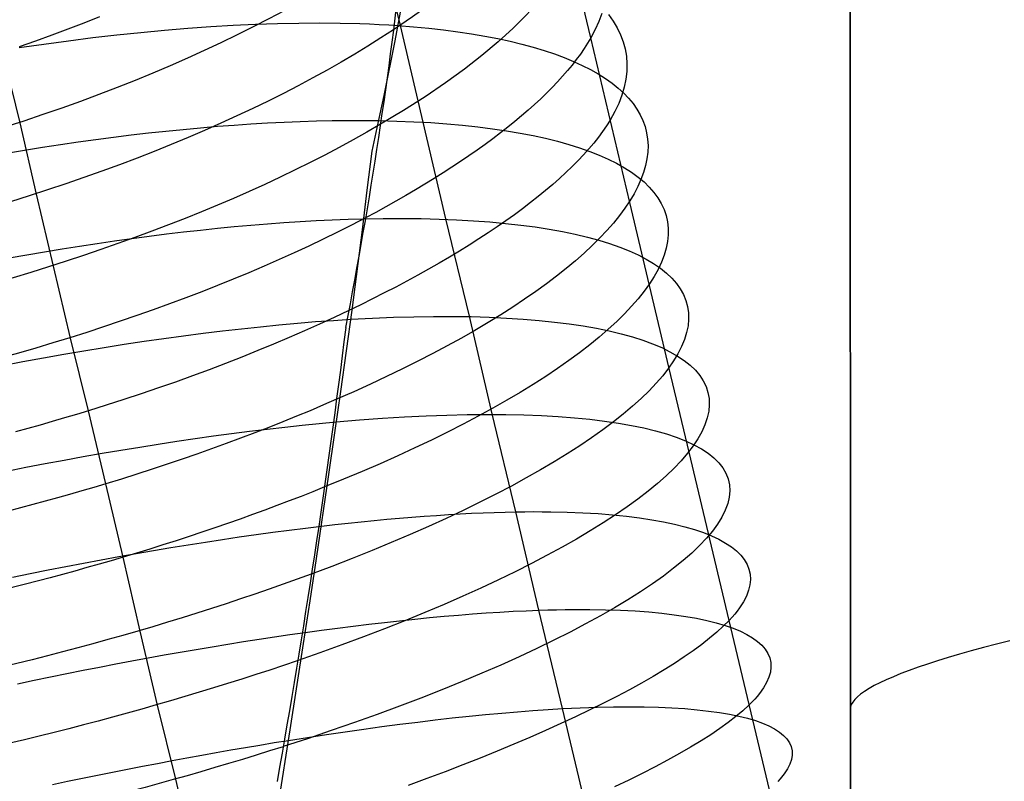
# Model space of a CAD drawing. Extents: x -383 to 1849, y -1185 to -529.
# Tile 148 of 256: x -348 to -329, y -1002 to -987. Entities that reach past the tile are written whole.
import ezdxf

# ---------------------------------------------------------------- set-up
doc = ezdxf.new("R2010")
doc.units = 0
doc.layers.add('PREDEFINITO', color=7, linetype='CONTINUOUS')

msp = doc.modelspace()

# ---------------------------------------------------------------- linework, layer by layer
at = {"layer": 'PREDEFINITO'}
for p, q in [((-332.141, -943.918, 420), (-332.128, -1000.111, 420)), ((-332.141, -943.918, 370), (-332.128, -1000.111, 370)), ((-332.128, -1000.111, 395), (-332.141, -943.918, 395)), ((-332.141, -943.918, 420), (-332.128, -1000.111, 420)), ((-340.69, -987.07, 480.249), (-341.102, -985.365, 480.728)), ((-337.054, -987.413, 495.067), (-337.421, -985.863, 495.561)), ((-336.847, -986.954, 493.904), (-336.903, -987.105, 494.295)), ((-336.72, -986.974, 488.572), (-336.63, -987.098, 489.006)), ((-346.672, -987.136, 506.266), (-346.973, -987.252, 506.372)), ((-346.374, -987.018, 506.152), (-346.672, -987.136, 506.266)), ((-343.834, -987.177, 477.871), (-343.412, -987.157, 478.116)), ((-343.412, -987.157, 478.116), (-342.998, -987.143, 478.373)), ((-342.998, -987.143, 478.373), (-342.593, -987.134, 478.643)), ((-342.593, -987.134, 478.643), (-342.196, -987.132, 478.924)), ((-342.196, -987.132, 478.924), (-341.809, -987.135, 479.218)), ((-341.809, -987.135, 479.218), (-341.432, -987.144, 479.524)), ((-341.432, -987.144, 479.524), (-341.248, -987.151, 479.682)), ((-341.248, -987.151, 479.682), (-341.066, -987.16, 479.842)), ((-341.066, -987.16, 479.842), (-340.887, -987.17, 480.005)), ((-340.887, -987.17, 480.005), (-340.71, -987.181, 480.171)), ((-339.8, -990.852, 479.278), (-340.69, -987.07, 480.249)), ((-336.903, -987.105, 494.295), (-336.972, -987.258, 494.682)), ((-336.63, -987.098, 489.006), (-336.553, -987.225, 489.441)), ((-346.973, -987.252, 506.372), (-347.277, -987.365, 506.471)), ((-346.5, -987.411, 476.673), (-346.042, -987.359, 476.84)), ((-346.042, -987.359, 476.84), (-345.589, -987.312, 477.02)), ((-345.589, -987.312, 477.02), (-345.141, -987.27, 477.213)), ((-345.141, -987.27, 477.213), (-344.698, -987.233, 477.419)), ((-344.698, -987.233, 477.419), (-344.263, -987.202, 477.639)), ((-344.263, -987.202, 477.639), (-343.834, -987.177, 477.871)), ((-336.972, -987.258, 494.682), (-337.054, -987.413, 495.067)), ((-336.553, -987.225, 489.441), (-336.489, -987.356, 489.878)), ((-336.489, -987.356, 489.878), (-336.438, -987.489, 490.314)), ((-347.897, -987.6, 476.255), (-347.428, -987.532, 476.38)), ((-347.585, -987.475, 506.563), (-347.895, -987.583, 506.647)), ((-347.277, -987.365, 506.471), (-347.585, -987.475, 506.563)), ((-347.428, -987.532, 476.38), (-346.962, -987.469, 476.52)), ((-346.962, -987.469, 476.52), (-346.5, -987.411, 476.673)), ((-337.114, -987.516, 495.317), (-337.18, -987.619, 495.567)), ((-337.054, -987.413, 495.067), (-337.114, -987.516, 495.317)), ((-336.312, -990.536, 494.166), (-337.054, -987.413, 495.067)), ((-336.438, -987.489, 490.314), (-336.401, -987.626, 490.751)), ((-347.878, -989.029, 506.21), (-348.208, -987.688, 506.724)), ((-337.251, -987.722, 495.814), (-337.328, -987.827, 496.06)), ((-337.18, -987.619, 495.567), (-337.251, -987.722, 495.814)), ((-336.401, -987.626, 490.751), (-336.377, -987.765, 491.187)), ((-337.328, -987.827, 496.06), (-337.409, -987.932, 496.304)), ((-336.377, -987.765, 491.187), (-336.367, -987.908, 491.623)), ((-336.367, -987.908, 491.623), (-336.37, -988.053, 492.057)), ((-337.496, -988.037, 496.546), (-337.588, -988.143, 496.786)), ((-337.409, -987.932, 496.304), (-337.496, -988.037, 496.546)), ((-336.37, -988.053, 492.057), (-336.387, -988.201, 492.489)), ((-337.684, -988.25, 497.024), (-337.786, -988.356, 497.261)), ((-337.588, -988.143, 496.786), (-337.684, -988.25, 497.024)), ((-336.387, -988.201, 492.489), (-336.419, -988.351, 492.919)), ((-337.893, -988.463, 497.495), (-338.004, -988.571, 497.727)), ((-337.786, -988.356, 497.261), (-337.893, -988.463, 497.495)), ((-336.419, -988.351, 492.919), (-336.464, -988.503, 493.347)), ((-338.004, -988.571, 497.727), (-338.12, -988.678, 497.956)), ((-336.524, -988.658, 493.772), (-336.598, -988.815, 494.194)), ((-336.464, -988.503, 493.347), (-336.524, -988.658, 493.772)), ((-338.241, -988.786, 498.184), (-338.366, -988.894, 498.409)), ((-338.12, -988.678, 497.956), (-338.241, -988.786, 498.184)), ((-336.598, -988.815, 494.194), (-336.687, -988.974, 494.611)), ((-347.569, -990.384, 505.728), (-347.878, -989.029, 506.21)), ((-338.496, -989.003, 498.631), (-338.63, -989.111, 498.851)), ((-338.366, -988.894, 498.409), (-338.496, -989.003, 498.631)), ((-336.687, -988.974, 494.611), (-336.755, -989.082, 494.889)), ((-338.769, -989.22, 499.068), (-338.911, -989.328, 499.283)), ((-338.63, -989.111, 498.851), (-338.769, -989.22, 499.068)), ((-336.829, -989.191, 495.165), (-336.91, -989.3, 495.439)), ((-336.755, -989.082, 494.889), (-336.829, -989.191, 495.165)), ((-338.911, -989.328, 499.283), (-339.059, -989.437, 499.495)), ((-336.997, -989.41, 495.711), (-337.09, -989.521, 495.98)), ((-336.91, -989.3, 495.439), (-336.997, -989.41, 495.711)), ((-341.292, -990.307, 478.219), (-341.199, -989.563, 478.611)), ((-339.21, -989.545, 499.704), (-339.365, -989.654, 499.911)), ((-339.059, -989.437, 499.495), (-339.21, -989.545, 499.704)), ((-337.09, -989.521, 495.98), (-337.189, -989.633, 496.248)), ((-339.525, -989.762, 500.114), (-339.688, -989.87, 500.315)), ((-339.365, -989.654, 499.911), (-339.525, -989.762, 500.114)), ((-337.295, -989.745, 496.512), (-337.406, -989.857, 496.775)), ((-337.189, -989.633, 496.248), (-337.295, -989.745, 496.512)), ((-339.688, -989.87, 500.315), (-339.856, -989.978, 500.512)), ((-337.524, -989.97, 497.034), (-337.647, -990.084, 497.291)), ((-337.406, -989.857, 496.775), (-337.524, -989.97, 497.034)), ((-340.027, -990.086, 500.707), (-340.202, -990.193, 500.898)), ((-339.856, -989.978, 500.512), (-340.027, -990.086, 500.707)), ((-337.647, -990.084, 497.291), (-337.776, -990.198, 497.546)), ((-341.385, -991.058, 477.84), (-341.292, -990.307, 478.219)), ((-340.381, -990.301, 501.086), (-340.563, -990.407, 501.27)), ((-340.202, -990.193, 500.898), (-340.381, -990.301, 501.086)), ((-337.91, -990.312, 497.797), (-338.05, -990.426, 498.045)), ((-337.776, -990.198, 497.546), (-337.91, -990.312, 497.797)), ((-347.247, -991.747, 505.269), (-347.569, -990.384, 505.728)), ((-340.749, -990.514, 501.452), (-340.939, -990.62, 501.629)), ((-340.563, -990.407, 501.27), (-340.749, -990.514, 501.452)), ((-338.05, -990.426, 498.045), (-338.196, -990.541, 498.291)), ((-340.939, -990.62, 501.629), (-341.132, -990.726, 501.804)), ((-338.347, -990.656, 498.533), (-338.503, -990.771, 498.772)), ((-338.196, -990.541, 498.291), (-338.347, -990.656, 498.533)), ((-335.564, -993.691, 493.383), (-336.312, -990.536, 494.166)), ((-341.132, -990.726, 501.804), (-341.328, -990.831, 501.974)), ((-339.354, -992.697, 478.873), (-339.8, -990.852, 479.278)), ((-338.664, -990.886, 499.008), (-338.83, -991.001, 499.24)), ((-338.503, -990.771, 498.772), (-338.664, -990.886, 499.008)), ((-341.579, -992.579, 477.119), (-341.385, -991.058, 477.84)), ((-338.83, -991.001, 499.24), (-339.002, -991.116, 499.469)), ((-339.178, -991.231, 499.694), (-339.359, -991.346, 499.916)), ((-339.002, -991.116, 499.469), (-339.178, -991.231, 499.694)), ((-339.545, -991.461, 500.134), (-339.735, -991.576, 500.348)), ((-339.359, -991.346, 499.916), (-339.545, -991.461, 500.134)), ((-339.735, -991.576, 500.348), (-339.93, -991.69, 500.558)), ((-346.921, -993.116, 504.836), (-347.247, -991.747, 505.269)), ((-340.13, -991.804, 500.764), (-340.333, -991.918, 500.966)), ((-339.93, -991.69, 500.558), (-340.13, -991.804, 500.764)), ((-340.333, -991.918, 500.966), (-340.542, -992.031, 501.164)), ((-340.754, -992.143, 501.358), (-340.97, -992.256, 501.547)), ((-340.542, -992.031, 501.164), (-340.754, -992.143, 501.358)), ((-341.191, -992.367, 501.732), (-341.415, -992.478, 501.912)), ((-340.97, -992.256, 501.547), (-341.191, -992.367, 501.732)), ((-341.643, -992.589, 502.088), (-341.919, -992.719, 502.29)), ((-341.796, -994.127, 476.435), (-341.579, -992.579, 477.119)), ((-341.415, -992.478, 501.912), (-341.643, -992.589, 502.088)), ((-342.275, -992.8, 476.616), (-341.936, -992.775, 476.823)), ((-341.919, -992.719, 502.29), (-342.199, -992.847, 502.486)), ((-341.936, -992.775, 476.823), (-341.602, -992.753, 477.04)), ((-338.922, -994.55, 478.49), (-339.354, -992.697, 478.873)), ((-344.042, -992.977, 475.706), (-343.679, -992.935, 475.87)), ((-343.679, -992.935, 475.87), (-343.321, -992.897, 476.044)), ((-343.321, -992.897, 476.044), (-342.968, -992.861, 476.226)), ((-342.968, -992.861, 476.226), (-342.619, -992.829, 476.416)), ((-342.619, -992.829, 476.416), (-342.275, -992.8, 476.616)), ((-342.199, -992.847, 502.486), (-342.485, -992.975, 502.674)), ((-346.581, -994.491, 504.427), (-346.921, -993.116, 504.836)), ((-345.525, -993.173, 475.139), (-345.149, -993.12, 475.267)), ((-345.149, -993.12, 475.267), (-344.777, -993.069, 475.404)), ((-344.777, -993.069, 475.404), (-344.407, -993.021, 475.55)), ((-344.407, -993.021, 475.55), (-344.042, -992.977, 475.706)), ((-342.775, -993.102, 502.856), (-343.07, -993.227, 503.03)), ((-342.485, -992.975, 502.674), (-342.775, -993.102, 502.856)), ((-346.666, -993.352, 474.81), (-346.284, -993.289, 474.91)), ((-346.284, -993.289, 474.91), (-345.903, -993.23, 475.02)), ((-345.903, -993.23, 475.02), (-345.525, -993.173, 475.139)), ((-343.07, -993.227, 503.03), (-343.37, -993.35, 503.197)), ((-347.824, -993.555, 474.568), (-347.437, -993.485, 474.639)), ((-347.437, -993.485, 474.639), (-347.051, -993.417, 474.72)), ((-347.051, -993.417, 474.72), (-346.666, -993.352, 474.81)), ((-343.674, -993.473, 503.356), (-343.982, -993.593, 503.508)), ((-343.37, -993.35, 503.197), (-343.674, -993.473, 503.356)), ((-348.213, -993.629, 474.506), (-347.824, -993.555, 474.568)), ((-343.982, -993.593, 503.508), (-344.294, -993.712, 503.651)), ((-335.188, -995.278, 493.039), (-335.564, -993.691, 493.383)), ((-344.61, -993.829, 503.787), (-344.93, -993.945, 503.915)), ((-344.294, -993.712, 503.651), (-344.61, -993.829, 503.787)), ((-345.254, -994.058, 504.035), (-345.581, -994.17, 504.146)), ((-344.93, -993.945, 503.915), (-345.254, -994.058, 504.035)), ((-345.581, -994.17, 504.146), (-345.911, -994.279, 504.248)), ((-341.909, -994.911, 476.11), (-341.796, -994.127, 476.435)), ((-346.245, -994.386, 504.342), (-346.581, -994.491, 504.427)), ((-345.911, -994.279, 504.248), (-346.245, -994.386, 504.342)), ((-342.124, -994.381, 502.266), (-342.378, -994.489, 502.426)), ((-341.875, -994.273, 502.1), (-342.124, -994.381, 502.266)), ((-347.038, -994.628, 504.527), (-347.268, -994.695, 504.571)), ((-346.809, -994.56, 504.479), (-347.038, -994.628, 504.527)), ((-346.581, -994.491, 504.427), (-346.809, -994.56, 504.479)), ((-346.251, -995.876, 504.047), (-346.581, -994.491, 504.427)), ((-342.635, -994.596, 502.581), (-342.895, -994.701, 502.73)), ((-342.378, -994.489, 502.426), (-342.635, -994.596, 502.581)), ((-338.473, -996.408, 478.156), (-338.922, -994.55, 478.49)), ((-347.499, -994.761, 504.611), (-347.964, -994.89, 504.679)), ((-347.268, -994.695, 504.571), (-347.499, -994.761, 504.611)), ((-343.159, -994.806, 502.873), (-343.425, -994.91, 503.011)), ((-343.19, -994.838, 475.497), (-342.857, -994.799, 475.66)), ((-342.895, -994.701, 502.73), (-343.159, -994.806, 502.873)), ((-342.857, -994.799, 475.66), (-342.528, -994.763, 475.83)), ((-342.528, -994.763, 475.83), (-342.203, -994.73, 476.009)), ((-342.203, -994.73, 476.009), (-341.882, -994.699, 476.194)), ((-344.557, -995.018, 474.923), (-344.21, -994.969, 475.055)), ((-344.21, -994.969, 475.055), (-343.867, -994.923, 475.194)), ((-343.695, -995.012, 503.143), (-343.969, -995.114, 503.268)), ((-343.867, -994.923, 475.194), (-343.527, -994.879, 475.341)), ((-343.425, -994.91, 503.011), (-343.695, -995.012, 503.143)), ((-343.527, -994.879, 475.341), (-343.19, -994.838, 475.497)), ((-342.021, -995.699, 475.8), (-341.909, -994.911, 476.11)), ((-345.966, -995.237, 474.478), (-345.61, -995.179, 474.577)), ((-345.61, -995.179, 474.577), (-345.257, -995.123, 474.684)), ((-345.257, -995.123, 474.684), (-344.905, -995.069, 474.8)), ((-344.905, -995.069, 474.8), (-344.557, -995.018, 474.923)), ((-343.969, -995.114, 503.268), (-344.245, -995.214, 503.388)), ((-347.043, -995.426, 474.231), (-346.682, -995.361, 474.305)), ((-346.682, -995.361, 474.305), (-346.324, -995.298, 474.387)), ((-346.324, -995.298, 474.387), (-345.966, -995.237, 474.478)), ((-344.524, -995.313, 503.502), (-344.805, -995.41, 503.609)), ((-344.245, -995.214, 503.388), (-344.524, -995.313, 503.502)), ((-334.431, -998.47, 492.444), (-335.188, -995.278, 493.039)), ((-348.129, -995.635, 474.06), (-347.766, -995.563, 474.108)), ((-347.766, -995.563, 474.108), (-347.404, -995.493, 474.165)), ((-347.404, -995.493, 474.165), (-347.043, -995.426, 474.231)), ((-345.09, -995.506, 503.71), (-345.376, -995.601, 503.804)), ((-344.805, -995.41, 503.609), (-345.09, -995.506, 503.71)), ((-345.666, -995.694, 503.892), (-345.957, -995.786, 503.972)), ((-345.376, -995.601, 503.804), (-345.666, -995.694, 503.892)), ((-342.254, -997.292, 475.21), (-342.021, -995.699, 475.8)), ((-346.479, -995.944, 504.099), (-346.708, -996.011, 504.147)), ((-346.251, -995.876, 504.047), (-346.479, -995.944, 504.099)), ((-345.957, -995.786, 503.972), (-346.251, -995.876, 504.047)), ((-345.922, -997.269, 503.695), (-346.251, -995.876, 504.047)), ((-342.103, -995.937, 502.105), (-342.325, -996.026, 502.238)), ((-346.938, -996.077, 504.192), (-347.17, -996.143, 504.232)), ((-346.708, -996.011, 504.147), (-346.938, -996.077, 504.192)), ((-342.549, -996.115, 502.367), (-342.776, -996.203, 502.491)), ((-342.325, -996.026, 502.238), (-342.549, -996.115, 502.367)), ((-347.635, -996.27, 504.301), (-348.104, -996.393, 504.353)), ((-347.17, -996.143, 504.232), (-347.635, -996.27, 504.301)), ((-343.006, -996.29, 502.612), (-343.237, -996.376, 502.727)), ((-342.776, -996.203, 502.491), (-343.006, -996.29, 502.612)), ((-343.471, -996.462, 502.839), (-343.707, -996.547, 502.945)), ((-343.237, -996.376, 502.727), (-343.471, -996.462, 502.839)), ((-340.681, -996.529, 476.323), (-340.445, -996.509, 476.487)), ((-340.445, -996.509, 476.487), (-340.212, -996.491, 476.655)), ((-340.212, -996.491, 476.655), (-339.982, -996.475, 476.828)), ((-339.982, -996.475, 476.828), (-339.755, -996.46, 477.005)), ((-339.755, -996.46, 477.005), (-339.532, -996.447, 477.186)), ((-339.532, -996.447, 477.186), (-339.313, -996.436, 477.372)), ((-339.313, -996.436, 477.372), (-339.097, -996.427, 477.562)), ((-339.097, -996.427, 477.562), (-338.885, -996.419, 477.756)), ((-338.885, -996.419, 477.756), (-338.677, -996.413, 477.954)), ((-338.677, -996.413, 477.954), (-338.473, -996.408, 478.156)), ((-338.473, -996.408, 478.156), (-338.304, -996.406, 478.331)), ((-338.039, -998.274, 477.844), (-338.473, -996.408, 478.156)), ((-338.304, -996.406, 478.331), (-338.137, -996.405, 478.509)), ((-338.137, -996.405, 478.509), (-337.974, -996.406, 478.689)), ((-337.974, -996.406, 478.689), (-337.813, -996.407, 478.872)), ((-337.813, -996.407, 478.872), (-337.501, -996.415, 479.247)), ((-337.501, -996.415, 479.247), (-337.202, -996.427, 479.631)), ((-337.202, -996.427, 479.631), (-336.914, -996.443, 480.026)), ((-336.914, -996.443, 480.026), (-336.64, -996.465, 480.429)), ((-336.64, -996.465, 480.429), (-336.378, -996.492, 480.842)), ((-336.378, -996.492, 480.842), (-336.13, -996.523, 481.262)), ((-343.946, -996.631, 503.048), (-344.186, -996.714, 503.145)), ((-343.707, -996.547, 502.945), (-343.946, -996.631, 503.048)), ((-342.466, -996.717, 475.276), (-342.16, -996.681, 475.433)), ((-342.16, -996.681, 475.433), (-341.907, -996.651, 475.57)), ((-341.907, -996.651, 475.57), (-341.656, -996.624, 475.712)), ((-341.656, -996.624, 475.712), (-341.408, -996.598, 475.858)), ((-341.408, -996.598, 475.858), (-341.163, -996.573, 476.008)), ((-341.163, -996.573, 476.008), (-340.921, -996.55, 476.163)), ((-340.921, -996.55, 476.163), (-340.681, -996.529, 476.323)), ((-336.13, -996.523, 481.262), (-335.894, -996.558, 481.69)), ((-335.894, -996.558, 481.69), (-335.672, -996.599, 482.125)), ((-335.672, -996.599, 482.125), (-335.463, -996.643, 482.567)), ((-335.463, -996.643, 482.567), (-335.267, -996.692, 483.015)), ((-335.267, -996.692, 483.015), (-335.085, -996.745, 483.468)), ((-344.673, -996.877, 503.327), (-344.919, -996.958, 503.41)), ((-344.429, -996.796, 503.238), (-344.673, -996.877, 503.327)), ((-344.186, -996.714, 503.145), (-344.429, -996.796, 503.238)), ((-343.72, -996.886, 474.713), (-343.402, -996.841, 474.843)), ((-343.402, -996.841, 474.843), (-343.087, -996.797, 474.981)), ((-343.087, -996.797, 474.981), (-342.775, -996.756, 475.125)), ((-342.775, -996.756, 475.125), (-342.466, -996.717, 475.276)), ((-335.085, -996.745, 483.468), (-334.918, -996.803, 483.927)), ((-334.918, -996.803, 483.927), (-334.764, -996.864, 484.389)), ((-334.764, -996.864, 484.389), (-334.624, -996.93, 484.856)), ((-345.168, -997.037, 503.489), (-345.417, -997.115, 503.562)), ((-344.919, -996.958, 503.41), (-345.168, -997.037, 503.489)), ((-345.016, -997.087, 474.26), (-344.689, -997.034, 474.362)), ((-344.689, -997.034, 474.362), (-344.364, -996.982, 474.472)), ((-344.364, -996.982, 474.472), (-344.041, -996.933, 474.589)), ((-344.041, -996.933, 474.589), (-343.72, -996.886, 474.713)), ((-334.624, -996.93, 484.856), (-334.498, -997, 485.327)), ((-334.498, -997, 485.327), (-334.387, -997.073, 485.8)), ((-346.341, -997.318, 473.92), (-346.007, -997.257, 473.994)), ((-346.007, -997.257, 473.994), (-345.675, -997.199, 474.075)), ((-345.669, -997.193, 503.631), (-345.922, -997.269, 503.695)), ((-345.675, -997.199, 474.075), (-345.345, -997.142, 474.164)), ((-345.417, -997.115, 503.562), (-345.669, -997.193, 503.631)), ((-345.345, -997.142, 474.164), (-345.016, -997.087, 474.26)), ((-334.387, -997.073, 485.8), (-334.291, -997.15, 486.276)), ((-334.291, -997.15, 486.276), (-334.209, -997.232, 486.753)), ((-334.209, -997.232, 486.753), (-334.142, -997.316, 487.232)), ((-347.347, -997.51, 473.742), (-347.011, -997.444, 473.794)), ((-347.011, -997.444, 473.794), (-346.675, -997.38, 473.853)), ((-346.675, -997.38, 473.853), (-346.341, -997.318, 473.92)), ((-346.38, -997.402, 503.796), (-346.61, -997.468, 503.84)), ((-346.15, -997.336, 503.747), (-346.38, -997.402, 503.796)), ((-345.922, -997.269, 503.695), (-346.15, -997.336, 503.747)), ((-345.603, -998.671, 503.372), (-345.922, -997.269, 503.695)), ((-342.377, -998.098, 474.931), (-342.254, -997.292, 475.21)), ((-334.142, -997.316, 487.232), (-334.09, -997.405, 487.712)), ((-334.09, -997.405, 487.712), (-334.053, -997.497, 488.193)), ((-348.021, -997.647, 473.66), (-347.684, -997.578, 473.697)), ((-347.684, -997.578, 473.697), (-347.347, -997.51, 473.742)), ((-346.841, -997.532, 503.881), (-347.307, -997.658, 503.949)), ((-346.61, -997.468, 503.84), (-346.841, -997.532, 503.881)), ((-334.053, -997.497, 488.193), (-334.032, -997.592, 488.673)), ((-334.032, -997.592, 488.673), (-334.026, -997.691, 489.152)), ((-347.776, -997.781, 504.002), (-348.249, -997.899, 504.039)), ((-347.307, -997.658, 503.949), (-347.776, -997.781, 504.002)), ((-334.036, -997.793, 489.63), (-334.061, -997.898, 490.106)), ((-334.026, -997.691, 489.152), (-334.036, -997.793, 489.63)), ((-334.061, -997.898, 490.106), (-334.103, -998.007, 490.58)), ((-342.503, -998.908, 474.666), (-342.377, -998.098, 474.931)), ((-334.16, -998.118, 491.052), (-334.234, -998.233, 491.52)), ((-334.103, -998.007, 490.58), (-334.16, -998.118, 491.052)), ((-339.837, -998.39, 476.287), (-339.565, -998.367, 476.492)), ((-339.565, -998.367, 476.492), (-339.297, -998.345, 476.702)), ((-339.297, -998.345, 476.702), (-339.035, -998.327, 476.919)), ((-339.035, -998.327, 476.919), (-338.778, -998.31, 477.141)), ((-338.778, -998.31, 477.141), (-338.526, -998.296, 477.37)), ((-338.526, -998.296, 477.37), (-338.279, -998.284, 477.604)), ((-338.279, -998.284, 477.604), (-338.039, -998.274, 477.844)), ((-338.039, -998.274, 477.844), (-337.87, -998.269, 478.02)), ((-337.587, -1000.143, 477.584), (-338.039, -998.274, 477.844)), ((-337.87, -998.269, 478.02), (-337.704, -998.265, 478.198)), ((-337.704, -998.265, 478.198), (-337.541, -998.262, 478.379)), ((-337.541, -998.262, 478.379), (-337.381, -998.26, 478.563)), ((-337.381, -998.26, 478.563), (-337.071, -998.26, 478.939)), ((-337.071, -998.26, 478.939), (-336.773, -998.265, 479.326)), ((-336.773, -998.265, 479.326), (-336.488, -998.275, 479.722)), ((-336.488, -998.275, 479.722), (-336.215, -998.29, 480.128)), ((-336.215, -998.29, 480.128), (-335.955, -998.309, 480.542)), ((-335.955, -998.309, 480.542), (-335.708, -998.332, 480.965)), ((-335.708, -998.332, 480.965), (-335.474, -998.36, 481.395)), ((-335.474, -998.36, 481.395), (-335.254, -998.392, 481.832)), ((-334.324, -998.35, 491.984), (-334.375, -998.41, 492.214)), ((-334.277, -998.291, 491.752), (-334.324, -998.35, 491.984)), ((-334.234, -998.233, 491.52), (-334.277, -998.291, 491.752)), ((-341.559, -998.576, 475.193), (-341.262, -998.54, 475.36)), ((-341.262, -998.54, 475.36), (-340.969, -998.506, 475.533)), ((-340.969, -998.506, 475.533), (-340.68, -998.474, 475.712)), ((-340.68, -998.474, 475.712), (-340.394, -998.444, 475.898)), ((-340.394, -998.444, 475.898), (-340.113, -998.416, 476.089)), ((-340.113, -998.416, 476.089), (-339.837, -998.39, 476.287)), ((-335.254, -998.392, 481.832), (-335.046, -998.429, 482.276)), ((-335.046, -998.429, 482.276), (-334.853, -998.47, 482.727)), ((-334.853, -998.47, 482.727), (-334.673, -998.515, 483.182)), ((-334.673, -998.515, 483.182), (-334.507, -998.564, 483.643)), ((-334.431, -998.47, 492.444), (-334.541, -998.581, 492.853)), ((-334.507, -998.564, 483.643), (-334.355, -998.617, 484.108)), ((-334.375, -998.41, 492.214), (-334.431, -998.47, 492.444)), ((-333.667, -1001.682, 491.969), (-334.431, -998.47, 492.444)), ((-345.269, -1000.076, 503.072), (-345.603, -998.671, 503.372)), ((-343.05, -998.781, 474.478), (-342.759, -998.738, 474.603)), ((-342.759, -998.738, 474.603), (-342.47, -998.697, 474.733)), ((-342.47, -998.697, 474.733), (-342.164, -998.655, 474.88)), ((-342.164, -998.655, 474.88), (-341.86, -998.615, 475.034)), ((-341.86, -998.615, 475.034), (-341.559, -998.576, 475.193)), ((-334.664, -998.694, 493.258), (-334.8, -998.808, 493.658)), ((-334.541, -998.581, 492.853), (-334.664, -998.694, 493.258)), ((-334.355, -998.617, 484.108), (-334.217, -998.674, 484.578)), ((-334.217, -998.674, 484.578), (-334.093, -998.735, 485.051)), ((-334.093, -998.735, 485.051), (-333.984, -998.8, 485.526)), ((-344.236, -998.968, 474.037), (-343.937, -998.919, 474.138)), ((-343.937, -998.919, 474.138), (-343.639, -998.871, 474.246)), ((-343.639, -998.871, 474.246), (-343.344, -998.825, 474.359)), ((-343.344, -998.825, 474.359), (-343.05, -998.781, 474.478)), ((-342.757, -1000.543, 474.179), (-342.503, -998.908, 474.666)), ((-334.949, -998.925, 494.054), (-335.11, -999.043, 494.445)), ((-334.8, -998.808, 493.658), (-334.949, -998.925, 494.054)), ((-333.984, -998.8, 485.526), (-333.889, -998.869, 486.005)), ((-333.889, -998.869, 486.005), (-333.809, -998.941, 486.485)), ((-329.359, -998.921, 429.665), (-329.603, -998.985, 429.244)), ((-329.104, -998.857, 430.079), (-329.359, -998.921, 429.665)), ((-345.45, -999.18, 473.693), (-345.145, -999.125, 473.769)), ((-345.145, -999.125, 473.769), (-344.84, -999.071, 473.853)), ((-344.84, -999.071, 473.853), (-344.537, -999.019, 473.942)), ((-344.537, -999.019, 473.942), (-344.236, -998.968, 474.037)), ((-335.11, -999.043, 494.445), (-335.283, -999.163, 494.83)), ((-333.809, -998.941, 486.485), (-333.744, -999.017, 486.966)), ((-333.744, -999.017, 486.966), (-333.694, -999.097, 487.448)), ((-333.694, -999.097, 487.448), (-333.659, -999.18, 487.931)), ((-330.061, -999.112, 428.383), (-330.274, -999.175, 427.944)), ((-329.837, -999.049, 428.817), (-330.061, -999.112, 428.383)), ((-329.603, -998.985, 429.244), (-329.837, -999.049, 428.817)), ((-346.373, -999.354, 473.499), (-346.065, -999.294, 473.557)), ((-346.065, -999.294, 473.557), (-345.757, -999.236, 473.622)), ((-345.757, -999.236, 473.622), (-345.45, -999.18, 473.693)), ((-335.468, -999.285, 495.21), (-335.665, -999.408, 495.584)), ((-335.283, -999.163, 494.83), (-335.468, -999.285, 495.21)), ((-333.659, -999.18, 487.931), (-333.64, -999.267, 488.413)), ((-333.64, -999.267, 488.413), (-333.636, -999.357, 488.895)), ((-330.666, -999.298, 427.049), (-330.846, -999.359, 426.595)), ((-330.476, -999.237, 427.499), (-330.666, -999.298, 427.049)), ((-330.274, -999.175, 427.944), (-330.476, -999.237, 427.499)), ((-347.303, -999.54, 473.362), (-346.993, -999.477, 473.401)), ((-346.993, -999.477, 473.401), (-346.683, -999.414, 473.447)), ((-346.683, -999.414, 473.447), (-346.373, -999.354, 473.499)), ((-335.665, -999.408, 495.584), (-335.873, -999.532, 495.952)), ((-333.647, -999.45, 489.375), (-333.675, -999.547, 489.854)), ((-333.636, -999.357, 488.895), (-333.647, -999.45, 489.375)), ((-331.171, -999.478, 425.674), (-331.315, -999.537, 425.209)), ((-331.014, -999.419, 426.137), (-331.171, -999.478, 425.674)), ((-330.846, -999.359, 426.595), (-331.014, -999.419, 426.137)), ((-347.925, -999.671, 473.303), (-347.614, -999.605, 473.329)), ((-347.614, -999.605, 473.329), (-347.303, -999.54, 473.362)), ((-336.092, -999.657, 496.314), (-336.321, -999.784, 496.669)), ((-335.873, -999.532, 495.952), (-336.092, -999.657, 496.314)), ((-333.718, -999.647, 490.33), (-333.777, -999.75, 490.804)), ((-333.675, -999.547, 489.854), (-333.718, -999.647, 490.33)), ((-331.569, -999.651, 424.27), (-331.679, -999.707, 423.798)), ((-331.448, -999.594, 424.741), (-331.569, -999.651, 424.27)), ((-331.315, -999.537, 425.209), (-331.448, -999.594, 424.741)), ((-336.321, -999.784, 496.669), (-336.562, -999.911, 497.017)), ((-333.853, -999.856, 491.274), (-333.897, -999.91, 491.507)), ((-333.777, -999.75, 490.804), (-333.853, -999.856, 491.274)), ((-331.935, -999.867, 422.373), (-331.997, -999.918, 421.897)), ((-331.862, -999.815, 422.848), (-331.935, -999.867, 422.373)), ((-331.776, -999.761, 423.324), (-331.862, -999.815, 422.848)), ((-331.679, -999.707, 423.798), (-331.776, -999.761, 423.324)), ((-336.812, -1000.039, 497.358), (-337.072, -1000.168, 497.691)), ((-336.562, -999.911, 497.017), (-336.812, -1000.039, 497.358)), ((-333.997, -1000.02, 491.971), (-334.053, -1000.076, 492.201)), ((-333.945, -999.964, 491.74), (-333.997, -1000.02, 491.971)), ((-333.897, -999.91, 491.507), (-333.945, -999.964, 491.74)), ((-332.086, -1000.017, 420.946), (-332.113, -1000.065, 420.472)), ((-332.047, -999.968, 421.421), (-332.086, -1000.017, 420.946)), ((-331.997, -999.918, 421.897), (-332.047, -999.968, 421.421)), ((-344.923, -1001.482, 502.799), (-345.269, -1000.076, 503.072)), ((-339.049, -1000.255, 476.274), (-338.743, -1000.227, 476.52)), ((-338.743, -1000.227, 476.52), (-338.443, -1000.201, 476.774)), ((-338.443, -1000.201, 476.774), (-338.15, -1000.179, 477.036)), ((-338.15, -1000.179, 477.036), (-337.865, -1000.16, 477.306)), ((-337.865, -1000.16, 477.306), (-337.587, -1000.143, 477.584)), ((-337.587, -1000.143, 477.584), (-337.419, -1000.135, 477.76)), ((-336.705, -1003.897, 477.144), (-337.587, -1000.143, 477.584)), ((-337.419, -1000.135, 477.76), (-337.254, -1000.127, 477.938)), ((-337.072, -1000.168, 497.691), (-337.343, -1000.298, 498.017)), ((-337.254, -1000.127, 477.938), (-337.091, -1000.121, 478.12)), ((-337.091, -1000.121, 478.12), (-336.932, -1000.116, 478.305)), ((-336.932, -1000.116, 478.305), (-336.624, -1000.109, 478.682)), ((-336.624, -1000.109, 478.682), (-336.327, -1000.107, 479.069)), ((-336.327, -1000.107, 479.069), (-336.043, -1000.109, 479.466)), ((-336.043, -1000.109, 479.466), (-335.772, -1000.116, 479.872)), ((-335.772, -1000.116, 479.872), (-335.514, -1000.128, 480.288)), ((-335.514, -1000.128, 480.288), (-335.269, -1000.143, 480.711)), ((-335.269, -1000.143, 480.711), (-335.037, -1000.163, 481.142)), ((-335.037, -1000.163, 481.142), (-334.819, -1000.188, 481.58)), ((-334.819, -1000.188, 481.58), (-334.614, -1000.216, 482.025)), ((-334.614, -1000.216, 482.025), (-334.422, -1000.249, 482.476)), ((-334.17, -1000.184, 492.63), (-334.301, -1000.294, 493.055)), ((-334.053, -1000.076, 492.201), (-334.17, -1000.184, 492.63)), ((-332.113, -1000.065, 420.472), (-332.128, -1000.111, 420)), ((-332.128, -1000.111, 420), (-332.115, -1056.305, 420)), ((-332.128, -1000.111, 370), (-332.115, -1056.305, 370)), ((-332.115, -1056.305, 395), (-332.128, -1000.111, 395)), ((-332.128, -1000.111, 420), (-332.128, -1000.111, 370)), ((-332.128, -1000.111, 420), (-332.115, -1056.305, 420)), ((-340.674, -1000.439, 475.167), (-340.337, -1000.397, 475.372)), ((-340.337, -1000.397, 475.372), (-340.007, -1000.357, 475.585)), ((-340.007, -1000.357, 475.585), (-339.681, -1000.32, 475.806)), ((-339.681, -1000.32, 475.806), (-339.362, -1000.286, 476.036)), ((-339.362, -1000.286, 476.036), (-339.049, -1000.255, 476.274)), ((-337.622, -1000.428, 498.334), (-337.91, -1000.558, 498.644)), ((-337.343, -1000.298, 498.017), (-337.622, -1000.428, 498.334)), ((-334.446, -1000.406, 493.474), (-334.605, -1000.521, 493.888)), ((-334.301, -1000.294, 493.055), (-334.446, -1000.406, 493.474)), ((-334.422, -1000.249, 482.476), (-334.244, -1000.285, 482.932)), ((-334.244, -1000.285, 482.932), (-334.08, -1000.326, 483.394)), ((-334.08, -1000.326, 483.394), (-333.931, -1000.371, 483.86)), ((-333.931, -1000.371, 483.86), (-333.795, -1000.419, 484.33)), ((-333.795, -1000.419, 484.33), (-333.674, -1000.472, 484.804)), ((-343.014, -1002.194, 473.737), (-342.757, -1000.543, 474.179)), ((-342.067, -1000.633, 474.436), (-341.712, -1000.581, 474.606)), ((-341.712, -1000.581, 474.606), (-341.361, -1000.531, 474.784)), ((-341.361, -1000.531, 474.784), (-341.015, -1000.483, 474.972)), ((-341.015, -1000.483, 474.972), (-340.674, -1000.439, 475.167)), ((-337.91, -1000.558, 498.644), (-338.208, -1000.689, 498.945)), ((-334.605, -1000.521, 493.888), (-334.778, -1000.637, 494.296)), ((-333.674, -1000.472, 484.804), (-333.567, -1000.528, 485.28)), ((-333.567, -1000.528, 485.28), (-333.474, -1000.588, 485.759)), ((-333.474, -1000.588, 485.759), (-333.397, -1000.651, 486.24)), ((-343.33, -1000.833, 473.916), (-343.058, -1000.788, 474.018)), ((-343.058, -1000.788, 474.018), (-342.788, -1000.745, 474.124)), ((-342.788, -1000.745, 474.124), (-342.426, -1000.688, 474.276)), ((-342.426, -1000.688, 474.276), (-342.067, -1000.633, 474.436)), ((-338.208, -1000.689, 498.945), (-338.514, -1000.82, 499.237)), ((-334.963, -1000.756, 494.699), (-335.162, -1000.876, 495.095)), ((-334.778, -1000.637, 494.296), (-334.963, -1000.756, 494.699)), ((-333.397, -1000.651, 486.24), (-333.334, -1000.719, 486.722)), ((-333.334, -1000.719, 486.722), (-333.286, -1000.79, 487.205)), ((-333.286, -1000.79, 487.205), (-333.254, -1000.864, 487.689)), ((-344.434, -1001.025, 473.562), (-344.156, -1000.975, 473.643)), ((-344.156, -1000.975, 473.643), (-343.879, -1000.927, 473.729)), ((-343.879, -1000.927, 473.729), (-343.604, -1000.879, 473.82)), ((-343.604, -1000.879, 473.82), (-343.33, -1000.833, 473.916)), ((-338.828, -1000.95, 499.52), (-339.15, -1001.081, 499.794)), ((-338.514, -1000.82, 499.237), (-338.828, -1000.95, 499.52)), ((-335.162, -1000.876, 495.095), (-335.373, -1000.997, 495.485)), ((-333.254, -1000.864, 487.689), (-333.237, -1000.942, 488.172)), ((-333.237, -1000.942, 488.172), (-333.235, -1001.023, 488.655)), ((-345.274, -1001.181, 473.35), (-344.993, -1001.128, 473.415)), ((-344.993, -1001.128, 473.415), (-344.713, -1001.076, 473.486)), ((-344.713, -1001.076, 473.486), (-344.434, -1001.025, 473.562)), ((-339.15, -1001.081, 499.794), (-339.481, -1001.211, 500.058)), ((-335.596, -1001.121, 495.868), (-335.831, -1001.245, 496.244)), ((-335.373, -1000.997, 495.485), (-335.596, -1001.121, 495.868)), ((-333.249, -1001.108, 489.136), (-333.278, -1001.195, 489.616)), ((-333.235, -1001.023, 488.655), (-333.249, -1001.108, 489.136)), ((-346.407, -1001.404, 473.14), (-346.123, -1001.347, 473.185)), ((-346.123, -1001.347, 473.185), (-345.84, -1001.29, 473.234)), ((-345.84, -1001.29, 473.234), (-345.557, -1001.235, 473.289)), ((-345.557, -1001.235, 473.289), (-345.274, -1001.181, 473.35)), ((-339.818, -1001.342, 500.312), (-340.163, -1001.471, 500.556)), ((-339.481, -1001.211, 500.058), (-339.818, -1001.342, 500.312)), ((-335.831, -1001.245, 496.244), (-336.077, -1001.371, 496.612)), ((-333.324, -1001.286, 490.093), (-333.385, -1001.381, 490.567)), ((-333.278, -1001.195, 489.616), (-333.324, -1001.286, 490.093)), ((-347.262, -1001.582, 473.04), (-346.977, -1001.522, 473.068)), ((-346.977, -1001.522, 473.068), (-346.692, -1001.462, 473.101)), ((-346.692, -1001.462, 473.101), (-346.407, -1001.404, 473.14)), ((-344.599, -1002.9, 502.556), (-344.923, -1001.482, 502.799)), ((-340.163, -1001.471, 500.556), (-340.515, -1001.6, 500.79)), ((-336.335, -1001.498, 496.973), (-336.604, -1001.626, 497.325)), ((-336.077, -1001.371, 496.612), (-336.335, -1001.498, 496.973)), ((-333.463, -1001.478, 491.039), (-333.508, -1001.528, 491.273)), ((-333.385, -1001.381, 490.567), (-333.463, -1001.478, 491.039))]:
    msp.add_line(p, q, dxfattribs=at)
at = {"layer": 'PREDEFINITO', "extrusion": (0.887577, -0.366337, 0.279293)}
msp.add_arc((-1067.733, 478.297, 193.345), 42.712, 302.3355, 320.4198, dxfattribs=at)
at = {"layer": 'PREDEFINITO', "extrusion": (0.206756, -0.909108, -0.361629)}
msp.add_arc((-561.845, 778.278, 645.618), 14.785, 332.2718, 44.2207, dxfattribs=at)
at = {"layer": 'PREDEFINITO', "extrusion": (0.208426, -0.915564, -0.34395)}
msp.add_arc((-562.078, 765.933, 661.846), 14.847, 328.2615, 47.6327, dxfattribs=at)
at = {"layer": 'PREDEFINITO', "extrusion": (0.205237, -0.902278, -0.379173)}
msp.add_arc((-562.132, 790.25, 629.04), 14.97, 39.8455, 136.3584, dxfattribs=at)
at = {"layer": 'PREDEFINITO', "extrusion": (-0.058846, -0.053397, -0.996838)}
msp.add_arc((438.232, 1007.335, -427.392), 84.007, 318.41643, 323.41473, dxfattribs=at)
at = {"layer": 'PREDEFINITO', "extrusion": (0.206827, -0.90912, -0.361557)}
msp.add_arc((-562.158, 778.235, 645.642), 14.951, 43.496, 136.3845, dxfattribs=at)
at = {"layer": 'PREDEFINITO', "extrusion": (0.212466, -0.933006, -0.290444)}
msp.add_arc((-562.213, 727.403, 709.194), 14.963, 316.2907, 57.1979, dxfattribs=at)
at = {"layer": 'PREDEFINITO', "extrusion": (0.213765, -0.938142, -0.272387)}
msp.add_arc((-562.303, 714.023, 724.432), 14.999, 136.6968, 311.9918, dxfattribs=at)
at = {"layer": 'PREDEFINITO', "extrusion": (0.213755, -0.938134, -0.272421)}
msp.add_arc((-562.324, 713.992, 724.412), 14.976, 312.2262, 59.8741, dxfattribs=at)
at = {"layer": 'PREDEFINITO', "extrusion": (0.208382, -0.915551, -0.344009)}
msp.add_arc((-562.23, 766.001, 661.818), 14.962, 47.0465, 136.3408, dxfattribs=at)
at = {"layer": 'PREDEFINITO', "extrusion": (0.21486, -0.942961, -0.254284)}
msp.add_arc((-562.286, 700.352, 739.453), 14.997, 136.7026, 308.4518, dxfattribs=at)
at = {"layer": 'PREDEFINITO', "extrusion": (0.209819, -0.921729, -0.326176)}
msp.add_arc((-562.241, 753.359, 677.929), 14.977, 50.6089, 136.2975, dxfattribs=at)
at = {"layer": 'PREDEFINITO', "extrusion": (0.214806, -0.942979, -0.25426)}
msp.add_arc((-562.26, 700.291, 739.501), 14.972, 308.6483, 62.6328, dxfattribs=at)
at = {"layer": 'PREDEFINITO', "extrusion": (0.21593, -0.947435, -0.236097)}
msp.add_arc((-562.342, 686.357, 754.179), 14.972, 305.4289, 65.3426, dxfattribs=at)
at = {"layer": 'PREDEFINITO', "extrusion": (-0.104748, 0.013725, -0.994404)}
msp.add_arc((1030.003, 423.506, -477.132), 161.832, 269.60524, 272.69009, dxfattribs=at)
at = {"layer": 'PREDEFINITO', "extrusion": (0.216948, -0.951572, -0.217815)}
msp.add_arc((-562.408, 672.129, 768.636), 14.98, 302.1588, 67.9617, dxfattribs=at)
at = {"layer": 'PREDEFINITO', "extrusion": (0.214891, -0.942976, -0.2542)}
msp.add_arc((-562.347, 700.082, 739.499), 15.111, 62.8614, 136.0538, dxfattribs=at)
at = {"layer": 'PREDEFINITO', "extrusion": (0.215928, -0.947434, -0.2361)}
msp.add_arc((-562.33, 686.144, 754.178), 15.164, 65.7197, 135.9681, dxfattribs=at)
at = {"layer": 'PREDEFINITO', "extrusion": (0.216902, -0.951578, -0.217838)}
msp.add_arc((-562.306, 671.844, 768.646), 15.245, 68.6036, 135.8467, dxfattribs=at)

doc.saveas('drawing.dxf')
